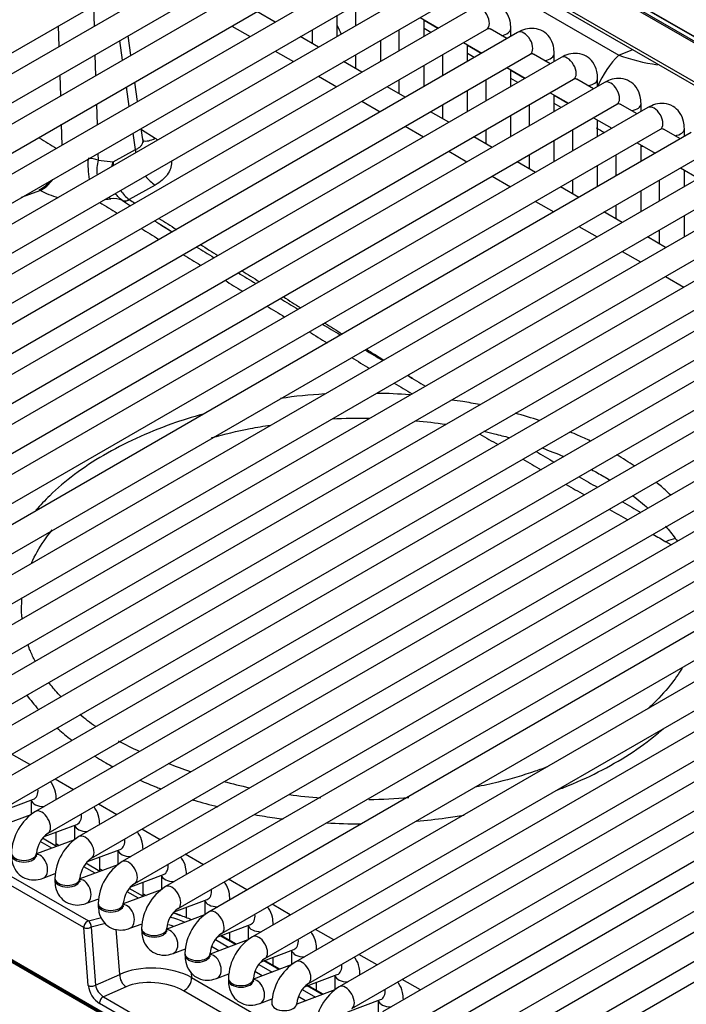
# Model space of a CAD drawing. Header units: millimetres. Extents: x 0 to 287, y 0 to 200.
# Tile 30 of 47: x 207.77 to 214.41, y 98.48 to 108.29. Entities that reach past the tile are written whole.
import ezdxf

# ---------------------------------------------------------------- set-up
doc = ezdxf.new("R2010")
doc.units = ezdxf.units.MM
doc.layers.add('130.652_BW4C_CTM', color=7, linetype='Continuous')
doc.layers.add('Standard', color=7, linetype='Continuous')

# ---------------------------------------------------------------- blocks, each defined once
blk = doc.blocks.new('SE3')
at = {"layer": '130.652_BW4C_CTM', "color": 7, "linetype": 'Continuous'}
for p, q in [((221.9817, 103.7933), (208.1527, 111.7775)), ((221.974, 103.8022), (208.161, 111.7772)), ((208.3152, 111.6428), (221.82, 103.8458)), ((208.3256, 111.6205), (221.8304, 103.8235)), ((209.8744, 110.3374), (222.1292, 103.2621)), ((209.8951, 110.2931), (222.1301, 103.2292)), ((201.1402, 104.1792), (210.2618, 109.4456)), ((210.5689, 109.4127), (201.4472, 104.1463)), ((201.5722, 103.9298), (210.6939, 109.1962)), ((211.0009, 109.1633), (201.8793, 103.8969)), ((202.0043, 103.6804), (211.1259, 108.9468)), ((211.433, 108.9138), (202.3113, 103.6474)), ((212.0129, 108.9346), (213.7356, 107.94)), ((202.4363, 103.4309), (211.558, 108.6973)), ((211.865, 108.6644), (202.7433, 103.398)), ((202.8683, 103.1815), (211.99, 108.4479)), ((212.2971, 108.415), (203.1754, 103.1486)), ((208.5058, 108.4318), (208.5119, 108.2251)), ((211.1152, 108.4417), (211.1152, 108.2315)), ((210.3146, 108.2681), (210.1326, 108.3732)), ((210.9332, 108.1264), (210.9332, 108.3366)), ((211.7578, 108.3138), (211.9399, 108.2087)), ((211.7972, 108.1264), (211.7972, 108.2911)), ((211.9343, 108.2055), (211.7972, 108.2846)), ((203.3004, 102.932), (212.4221, 108.1984)), ((208.1642, 108.0244), (208.1581, 108.231)), ((209.8826, 108.2289), (210.0646, 108.1238)), ((210.6832, 108.1923), (210.6832, 108.0554)), ((211.5472, 108.1923), (211.5472, 107.9821)), ((211.8656, 108.1658), (211.7972, 108.2053)), ((212.6219, 108.1036), (212.4547, 108.2001)), ((212.6613, 108.1264), (212.6613, 108.2046)), ((212.7291, 108.1655), (203.6074, 102.8991)), ((208.878, 107.9376), (208.8502, 108.1318)), ((210.7466, 108.0187), (210.5646, 108.1238)), ((211.3652, 107.8769), (211.3652, 108.0872)), ((208.7954, 107.8899), (208.7676, 108.0841)), ((212.1899, 108.0644), (212.3719, 107.9593)), ((212.2293, 107.8769), (212.2293, 108.0416)), ((212.3663, 107.9561), (212.2293, 108.0352)), ((213.7356, 107.94), (213.8761, 107.9946)), ((203.7324, 102.6826), (212.8541, 107.949)), ((213.1611, 107.9161), (204.0395, 102.6497)), ((208.5204, 107.9413), (208.5266, 107.7347)), ((210.3146, 107.9795), (210.4966, 107.8744)), ((211.1152, 107.9428), (211.1152, 107.8059)), ((211.9793, 107.9428), (211.9793, 107.7326)), ((212.2976, 107.9164), (212.2293, 107.9558)), ((213.0539, 107.8542), (212.8868, 107.9507)), ((213.0934, 107.8769), (213.0934, 107.9552)), ((211.1787, 107.7693), (210.9966, 107.8744)), ((211.7972, 107.6275), (211.7972, 107.8377)), ((212.6219, 107.8149), (212.8039, 107.7098)), ((212.6613, 107.6275), (212.6613, 107.7922)), ((204.1645, 102.4332), (213.2861, 107.6996)), ((208.1789, 107.534), (208.1727, 107.7406)), ((210.7466, 107.73), (210.9287, 107.6249)), ((211.5472, 107.6934), (211.5472, 107.5565)), ((212.4113, 107.6934), (212.4113, 107.4832)), ((212.7984, 107.7066), (212.6613, 107.7858)), ((212.7297, 107.667), (212.6613, 107.7064)), ((213.486, 107.6047), (213.3188, 107.7013)), ((213.5254, 107.6275), (213.5254, 107.7058)), ((213.5932, 107.6666), (204.4715, 102.4002)), ((208.8612, 107.429), (208.8335, 107.6232)), ((208.9439, 107.4767), (208.9161, 107.6709)), ((211.6107, 107.5198), (211.4287, 107.6249)), ((212.2293, 107.3781), (212.2293, 107.5883)), ((213.0539, 107.5655), (213.236, 107.4604)), ((213.0934, 107.3781), (213.0934, 107.5427)), ((213.2304, 107.4572), (213.0934, 107.5363)), ((204.5965, 102.1837), (213.7182, 107.4501)), ((214.0252, 107.4172), (204.9035, 102.1508)), ((208.535, 107.4509), (208.5412, 107.2443)), ((211.1787, 107.4806), (211.3607, 107.3755)), ((211.9793, 107.4439), (211.9793, 107.307)), ((212.8434, 107.4439), (212.8434, 107.2337)), ((213.1617, 107.4175), (213.0934, 107.457)), ((213.918, 107.3553), (213.7508, 107.4518)), ((213.9575, 107.3781), (213.9575, 107.4563)), ((212.0428, 107.2704), (211.8607, 107.3755)), ((212.6613, 107.1286), (212.6613, 107.3388)), ((213.486, 107.3161), (213.668, 107.211)), ((208.1935, 107.0435), (208.1873, 107.2502)), ((208.9978, 107.0994), (208.982, 107.2101)), ((211.6107, 107.2311), (211.7928, 107.126)), ((213.5254, 107.1286), (213.5254, 107.2933)), ((214.3501, 107.1059), (214.1829, 107.2024)), ((214.3895, 107.1286), (214.3895, 107.2069)), ((205.0285, 101.9343), (214.1502, 107.2007)), ((214.4573, 107.1678), (205.3356, 101.9014)), ((208.9227, 106.9992), (208.8994, 107.1624)), ((208.9835, 107.1993), (209.1205, 107.1125)), ((212.4748, 107.0209), (212.2928, 107.126)), ((212.4113, 107.1945), (212.4113, 107.0576)), ((213.2754, 107.1945), (213.2754, 106.9843)), ((213.0934, 106.8792), (213.0934, 107.0894)), ((213.918, 107.0666), (214.1001, 106.9615)), ((213.9575, 106.8792), (213.9575, 107.0439)), ((205.4606, 101.6848), (214.5823, 106.9512)), ((214.8893, 106.9183), (205.7676, 101.6519)), ((208.5497, 106.9605), (208.5517, 106.8932)), ((208.7024, 106.8762), (208.9227, 106.9992)), ((212.0428, 106.9817), (212.2248, 106.8766)), ((212.8434, 106.9451), (212.8434, 106.8082)), ((213.7075, 106.9451), (213.7075, 106.7349)), ((208.5517, 106.8932), (208.7024, 106.8762)), ((212.9069, 106.7715), (212.7248, 106.8766)), ((213.5254, 106.6298), (213.5254, 106.84)), ((214.3501, 106.8172), (214.5321, 106.7121)), ((212.4748, 106.7323), (212.6569, 106.6272)), ((214.3895, 106.6298), (214.3895, 106.7944)), ((205.8926, 101.4354), (215.0143, 106.7018)), ((215.3214, 106.6689), (206.1997, 101.4025)), ((209.1199, 106.6456), (208.8612, 106.5011)), ((213.3389, 106.5221), (213.1569, 106.6272)), ((213.2754, 106.6956), (213.2754, 106.5587)), ((214.1395, 106.6956), (214.1395, 106.4854)), ((207.9765, 106.5905), (207.7862, 106.5197)), ((213.9575, 106.3803), (213.9575, 106.5905)), ((206.3247, 101.186), (215.4464, 106.4524)), ((215.7534, 106.4194), (206.6317, 101.153)), ((208.796, 106.4899), (208.7903, 106.4937)), ((208.8612, 106.5011), (208.8641, 106.4992)), ((212.9069, 106.4828), (213.0889, 106.3777)), ((213.7075, 106.4462), (213.7075, 106.3093)), ((213.7709, 106.2726), (213.5889, 106.3777)), ((214.3895, 106.1309), (214.3895, 106.3411)), ((213.3389, 106.2334), (213.5209, 106.1283)), ((206.7567, 100.9365), (215.8784, 106.2029)), ((216.1854, 106.17), (207.0638, 100.9036)), ((214.203, 106.0232), (214.0209, 106.1283)), ((214.1395, 106.1967), (214.1395, 106.0598)), ((207.1888, 100.6871), (216.3104, 105.9535)), ((213.7709, 105.9839), (213.953, 105.8788)), ((216.6175, 105.9206), (207.4958, 100.6542)), ((214.203, 105.7345), (214.385, 105.6294)), ((207.6208, 100.4376), (216.7425, 105.704)), ((217.0495, 105.6711), (207.9278, 100.4047)), ((208.0528, 100.1882), (217.1745, 105.4546)), ((217.4816, 105.4217), (208.3599, 100.1553)), ((208.4849, 99.9388), (217.6066, 105.2052)), ((217.9136, 105.1722), (208.7919, 99.9058)), ((208.9169, 99.6893), (218.0386, 104.9557)), ((218.3456, 104.9228), (209.224, 99.6564)), ((209.349, 99.4399), (218.4706, 104.7063)), ((218.7777, 104.6734), (209.656, 99.407)), ((199.5191, 104.4744), (208.4545, 99.3155)), ((209.781, 99.1904), (218.9027, 104.4569)), ((208.4101, 99.2483), (199.4746, 104.4072)), ((219.2097, 104.4239), (210.0881, 99.1575)), ((210.2131, 98.941), (219.3347, 104.2074)), ((219.6418, 104.1745), (210.5201, 98.9081)), ((210.6451, 98.6916), (219.7668, 103.958)), ((220.0738, 103.925), (210.9521, 98.6586)), ((221.8791, 90.7358), (199.3224, 103.7589)), ((199.3234, 103.7494), (221.8801, 90.7263)), ((199.3335, 103.7314), (221.8902, 90.7083)), ((211.0771, 98.4421), (220.1988, 103.7085)), ((220.5059, 103.6756), (211.3842, 98.4092)), ((211.5092, 98.1927), (220.6309, 103.4591)), ((220.9379, 103.4262), (211.8162, 98.1598)), ((211.9412, 97.9432), (221.0629, 103.2097)), ((221.3699, 103.1767), (212.2483, 97.9103)), ((214.2586, 103.062), (214.2055, 103.0927)), ((212.3733, 97.6938), (221.4949, 102.9602)), ((221.802, 102.9273), (212.6803, 97.6609)), ((207.873, 100.8719), (207.6909, 100.977)), ((208.305, 100.6225), (208.123, 100.7276)), ((207.5821, 100.4045), (207.9078, 100.5263)), ((207.8851, 100.5178), (207.8851, 100.3744)), ((208.1351, 100.5244), (208.1351, 100.5267)), ((208.737, 100.373), (208.555, 100.4781)), ((207.8832, 100.373), (207.5065, 100.2323)), ((208.0141, 100.1551), (208.3399, 100.2768)), ((208.3172, 100.2684), (208.3172, 100.125)), ((208.5672, 100.275), (208.5672, 100.2772)), ((208.1351, 100.0593), (208.1351, 100.2003)), ((209.1691, 100.1236), (208.987, 100.2287)), ((208.3152, 100.1236), (207.9386, 99.9828)), ((208.0895, 100.0392), (207.9759, 100.1048)), ((208.1383, 100.0575), (207.9984, 100.1382)), ((208.1351, 100.0849), (208.1652, 100.0675)), ((207.9386, 99.9739), (207.9386, 99.9903)), ((208.4462, 99.9056), (208.7719, 100.0274)), ((208.5672, 99.8099), (208.5672, 99.9509)), ((208.7492, 100.0189), (208.7492, 99.8756)), ((208.9992, 100.0255), (208.9992, 100.0278)), ((209.6011, 99.8741), (209.4191, 99.9793)), ((208.7472, 99.8742), (208.3706, 99.7334)), ((208.5216, 99.7898), (208.4079, 99.8554)), ((208.5703, 99.808), (208.4305, 99.8888)), ((208.0034, 99.7402), (208.1256, 99.7858)), ((208.5672, 99.8354), (208.5972, 99.8181)), ((208.8782, 99.6562), (209.204, 99.778)), ((209.1813, 99.7695), (209.1813, 99.6261)), ((209.4313, 99.7761), (209.4313, 99.7784)), ((208.1206, 99.7408), (208.1206, 99.7245)), ((208.3706, 99.7245), (208.3706, 99.7408)), ((208.9992, 99.5604), (208.9992, 99.7014)), ((210.0332, 99.6247), (209.8511, 99.7298)), ((209.1793, 99.6247), (208.8027, 99.4839)), ((208.9536, 99.5404), (208.84, 99.606)), ((209.0024, 99.5586), (208.8625, 99.6393)), ((208.9992, 99.586), (209.0293, 99.5686)), ((208.4355, 99.4907), (208.5577, 99.5364)), ((208.5527, 99.4914), (208.5527, 99.4751)), ((208.8027, 99.4751), (208.8027, 99.4914)), ((209.3102, 99.4068), (209.636, 99.5285)), ((209.6133, 99.52), (209.6133, 99.3767)), ((209.8633, 99.5266), (209.8633, 99.5289)), ((210.4652, 99.3753), (210.2832, 99.4804)), ((209.6113, 99.3753), (209.2347, 99.2345)), ((209.4313, 99.3471), (209.4313, 99.452)), ((208.4545, 99.3155), (208.5839, 99.3502)), ((208.6247, 99.2906), (208.481, 99.2521)), ((208.8675, 99.2413), (208.9897, 99.287)), ((209.7423, 99.1573), (210.068, 99.2791)), ((210.0454, 99.2706), (210.0454, 99.1272)), ((210.2954, 99.2772), (210.2954, 99.2795)), ((208.4543, 98.6716), (208.4101, 99.2483)), ((208.481, 99.2521), (208.5253, 98.6754)), ((208.7673, 98.7821), (208.7328, 99.2316)), ((208.9847, 99.242), (208.9847, 99.2256)), ((209.2347, 99.2256), (209.2347, 99.242)), ((209.92, 99.0797), (209.7686, 99.1672)), ((209.9282, 99.0828), (209.7767, 99.1702)), ((209.8633, 99.1202), (209.8633, 99.2026)), ((210.8973, 99.1258), (210.7152, 99.2309)), ((210.0434, 99.1258), (209.6667, 98.9851)), ((209.7196, 99.1301), (209.8513, 99.0541)), ((209.2995, 98.9919), (209.4218, 99.0375)), ((209.4167, 98.9925), (209.4167, 98.9762)), ((209.6667, 98.9762), (209.6667, 98.9925)), ((209.7537, 99.0176), (209.6809, 99.0596)), ((210.1743, 98.9079), (210.5001, 99.0296)), ((210.4774, 99.0212), (210.4774, 98.8778)), ((210.7274, 99.0278), (210.7274, 99.03)), ((211.3293, 98.8764), (211.1473, 98.9815)), ((210.4754, 98.8764), (210.0988, 98.7356)), ((210.1517, 98.8807), (210.2834, 98.8046)), ((210.3521, 98.8303), (210.2007, 98.9177)), ((210.3602, 98.8333), (210.2088, 98.9208)), ((210.2954, 98.8708), (210.2954, 98.9531)), ((208.5253, 98.6754), (208.7673, 98.7821)), ((209.4785, 98.8011), (209.4824, 98.7508)), ((209.7316, 98.7424), (209.8538, 98.7881)), ((210.1857, 98.7681), (210.1129, 98.8101)), ((210.6064, 98.6584), (210.9321, 98.7802)), ((210.9094, 98.7717), (210.9094, 98.6284)), ((211.1594, 98.7783), (211.1594, 98.7806)), ((209.4824, 98.7508), (212.788, 96.8423)), ((209.8488, 98.7431), (209.8488, 98.7267)), ((210.0988, 98.7267), (210.0988, 98.7431)), ((210.7923, 98.5839), (210.6408, 98.6713)), ((210.7274, 98.6213), (210.7274, 98.7037)), ((211.7613, 98.627), (211.5793, 98.7321)), ((208.83, 98.6586), (208.6052, 98.5595)), ((212.7072, 96.7122), (209.4032, 98.6198)), ((210.9075, 98.627), (210.5308, 98.4862)), ((210.5837, 98.6312), (210.7154, 98.5552)), ((210.7841, 98.5809), (210.6327, 98.6683)), ((212.6289, 96.148), (208.5656, 98.494)), ((208.6052, 98.5595), (212.6685, 96.2135)), ((210.1636, 98.493), (210.2858, 98.5387)), ((210.2808, 98.4936), (210.2808, 98.4773)), ((210.5308, 98.4773), (210.5308, 98.4936)), ((210.6178, 98.5187), (210.545, 98.5607)), ((211.0384, 98.409), (211.3642, 98.5308)), ((211.3415, 98.5223), (211.3415, 98.3789)), ((211.5915, 98.5289), (211.5915, 98.5312))]:
    blk.add_line(p, q, dxfattribs=at)
for centre, radius, start, end in [((214.3768, 109.6963), 1.8698, 249.94318, 262.11938), ((211.5125, 112.6137), 6.5426, 237.1695, 238.94968), ((208.467, 106.6859), 0.2239, 67.782, 93.73267), ((209.1162, 106.8303), 0.4164, 173.67422, 179.00524), ((208.2577, 107.0979), 0.5801, 239.63298, 241.00222), ((209.1162, 106.8303), 0.4164, 215.07199, 232.23464), ((286.3717, 229.8291), 145.8427, 237.759637, 237.840148), ((208.4851, 108.2408), 1.7433, 274.49025, 276.40241), ((208.7063, 106.3011), 0.209, 64.57711, 97.35753), ((461.0986, 505.3842), 471.9886, 237.686449, 237.697873), ((461.0986, 505.3842), 471.9886, 237.732142, 237.757107), ((291.3027, 237.8448), 155.1192, 238.027846, 238.08138), ((286.3717, 229.8291), 145.8427, 237.951028, 238.031968), ((291.3027, 237.8448), 155.1192, 238.185863, 238.262045), ((286.3717, 229.8291), 145.8427, 238.143285, 238.224343), ((291.3027, 237.8448), 155.1192, 238.366759, 238.443066), ((286.3717, 229.8291), 145.8427, 238.335864, 238.417205), ((286.3717, 229.8291), 145.8427, 238.529077, 238.610653), ((291.3027, 237.8448), 155.1192, 238.548077, 238.624683), ((291.3027, 237.8448), 155.1192, 238.730059, 238.806903), ((286.3717, 229.8291), 145.8427, 238.722827, 238.804608), ((291.3027, 237.8448), 155.1192, 238.912572, 238.989608), ((286.3717, 229.8291), 145.8427, 238.917044, 238.999003), ((286.3717, 229.8291), 145.8427, 239.111464, 239.193433), ((291.3027, 237.8448), 155.1192, 239.095327, 239.172347), ((211.1054, 99.4174), 5.1553, 93.34222, 98.21451), ((211.2753, 99.9824), 4.5883, 85.25744, 89.36665), ((286.3717, 229.8291), 145.8427, 239.501091, 239.583342), ((291.3027, 237.8448), 155.1192, 239.645112, 239.722582), ((286.3717, 229.8291), 145.8427, 239.696384, 239.778755), ((291.3027, 237.8448), 155.1192, 239.829009, 239.906516), ((286.3717, 229.8291), 145.8427, 239.891951, 239.974364), ((291.3027, 237.8448), 155.1192, 240.013041, 240.090659), ((286.3717, 229.8291), 145.8427, 240.087609, 240.170116), ((286.3717, 229.8291), 145.8427, 240.283482, 240.341954), ((211.1694, 105.8302), 5.3055, 242.89641, 245.39703), ((211.1694, 105.8302), 5.3055, 248.74362, 251.31455), ((211.1694, 105.8302), 5.3055, 255.05304, 257.95028), ((211.1694, 105.8302), 5.3055, 262.24293, 265.66621), ((211.1694, 105.8302), 5.3055, 270.82992, 275.13643), ((208.2005, 99.971), 0.5123, 122.15499, 177.845), ((208.2044, 99.9688), 0.2667, 124.62489, 175.37511), ((208.6325, 99.7216), 0.5123, 122.15499, 177.845), ((208.6364, 99.7193), 0.2667, 124.62489, 175.37511), ((209.0646, 99.4721), 0.5123, 122.15499, 177.845), ((209.0684, 99.4699), 0.2667, 124.62489, 175.37511), ((209.4966, 99.2227), 0.5123, 122.15499, 177.845), ((209.5005, 99.2205), 0.2667, 124.62489, 175.37511), ((206.8557, 92.4562), 7.3559, 70.03967, 70.60996), ((214.0208, 113.4177), 14.7935, 251.39507, 251.6908), ((209.9287, 98.9733), 0.5123, 122.15499, 177.845), ((209.9325, 98.971), 0.2667, 124.62489, 175.37511), ((210.3607, 98.7238), 0.5123, 122.15499, 177.845), ((210.3646, 98.7216), 0.2667, 124.62489, 175.37511), ((210.7927, 98.4744), 0.5123, 122.15499, 177.845), ((210.7966, 98.4721), 0.2667, 124.62489, 175.37511), ((211.2248, 98.2249), 0.5123, 122.15499, 177.845)]:
    blk.add_arc(centre, radius, start, end, dxfattribs=at)
for centre, major_axis, ratio, start_param, end_param in [((212.3596, 108.3067), (-0.0625, 0.1083), 0.57735, 3.141593, 6.283185), ((211.1237, 108.2334), (0.1495, -0.2601), 0.578589, 4.385044, 4.704991), ((212.5363, 108.2046), (0.125, 0), 0.57735, 4.967494, 6.283681), ((212.7916, 108.0573), (-0.0625, 0.1083), 0.57735, 3.141593, 6.283185), ((212.9684, 107.9552), (0.125, 0), 0.57735, 4.967494, 6.283681), ((213.2236, 107.8078), (-0.0625, 0.1083), 0.57735, 3.141593, 6.283185), ((213.8805, 107.5632), (0.3, 0.5196), 0.57735, 1.133868, 1.776914), ((213.4004, 107.7058), (0.125, 0), 0.57735, 4.967494, 6.283681), ((213.6557, 107.5584), (-0.0625, 0.1083), 0.57735, 3.141593, 6.283185), ((213.8325, 107.4563), (0.125, 0), 0.57735, 4.967494, 6.283681), ((214.0877, 107.3089), (-0.0625, 0.1083), 0.57735, 3.141593, 6.283185), ((213.5392, 109.0272), (1.0706, -1.9221), 0.587337, -0.776361, -0.722345), ((214.2645, 107.2069), (0.125, 0), 0.57735, 4.967494, 6.283681), ((209.1349, 107.3519), (0.1605, 0.2535), 0.540645, 3.299777, 3.937372), ((213.5392, 109.0272), (1.0706, -1.9221), 0.587337, -0.486718, -0.468794), ((209.1347, 106.8854), (0.1464, -0.2619), 0.585847, 3.970106, 4.095497), ((208.5472, 106.7528), (0.0368, -0.2977), 0.30039, 4.142445, 4.851129), ((208.7637, 106.7794), (0.0279, -0.2987), 0.745627, 4.252813, 4.754356), ((209.1347, 106.8854), (0.1464, -0.2619), 0.585847, 4.971415, 5.451381), ((207.9834, 106.8517), (-0.1506, -0.2594), 0.575746, 0.699814, 1.253469), ((207.995, 106.8452), (-0.1441, -0.2631), 0.558799, 0.685243, 1.319158), ((208.3551, 106.7816), (0.5506, -0.0386), 0.523361, 3.99162, 4.376719), ((208.7637, 106.7794), (0.0279, -0.2987), 0.745627, -0.617771, -0.509132), ((208.8687, 106.6211), (-0.0847, -0.1238), 0.565781, 0.085057, 0.811294), ((208.8716, 106.6192), (-0.0801, -0.1268), 0.541387, 0.063261, 0.791184), ((214.1716, 102.6258), (-0.275, -0.4763), 0.57735, 3.589302, 3.839724), ((207.8641, 100.6434), (-0.0438, 0.1171), 0.668835, 3.141593, 4.350834), ((208.0101, 100.5267), (0.125, 0), 0.57735, 3.260392, 4.744528), ((208.0101, 100.5267), (0.125, 0), 0.57735, 6.251047, 6.283185), ((207.9903, 100.2965), (0.0625, -0.1083), 0.57735, 0.009956, 3.14127), ((208.2961, 100.3939), (-0.0438, 0.1171), 0.668835, 3.141593, 4.350834), ((208.4422, 100.2772), (0.125, 0), 0.57735, 3.260392, 4.744528), ((208.4422, 100.2772), (0.125, 0), 0.57735, 6.251047, 6.283185), ((208.4224, 100.047), (0.0625, -0.1083), 0.57735, 0.009956, 3.14127), ((208.7281, 100.1445), (-0.0438, 0.1171), 0.668835, 3.141593, 4.350834), ((207.8136, 99.9903), (0.125, 0), 0.57735, 3.142019, 6.273438), ((207.8136, 99.9739), (0.125, 0), 0.57735, 3.141593, 6.283185), ((207.9596, 99.8573), (-0.0438, 0.1171), 0.668835, 3.14151, 6.010802), ((208.8742, 100.0278), (0.125, 0), 0.57735, 3.260392, 4.744528), ((208.8742, 100.0278), (0.125, 0), 0.57735, 6.251047, 6.283185), ((208.8544, 99.7976), (0.0625, -0.1083), 0.57735, 0.009956, 3.14127), ((209.1602, 99.895), (-0.0438, 0.1171), 0.668835, 3.141593, 4.350834), ((209.3063, 99.7784), (0.125, 0), 0.57735, 3.260392, 4.744528), ((209.3063, 99.7784), (0.125, 0), 0.57735, 6.251047, 6.283185), ((208.2456, 99.7408), (0.125, 0), 0.57735, 3.142019, 6.273438), ((208.2456, 99.7245), (0.125, 0), 0.57735, 3.141593, 6.283185), ((208.3917, 99.6078), (-0.0438, 0.1171), 0.668835, 3.14151, 6.010802), ((209.2865, 99.5481), (0.0625, -0.1083), 0.57735, 0.009956, 3.14127), ((209.5922, 99.6456), (-0.0438, 0.1171), 0.668835, 3.141593, 4.350834), ((208.6777, 99.4914), (0.125, 0), 0.57735, 3.142019, 6.273438), ((208.6777, 99.4751), (0.125, 0), 0.57735, 3.141593, 6.283185), ((208.8237, 99.3584), (-0.0438, 0.1171), 0.668835, 3.14151, 6.010802), ((209.7383, 99.5289), (0.125, 0), 0.57735, 3.260392, 4.744528), ((209.7383, 99.5289), (0.125, 0), 0.57735, 6.251047, 6.283185), ((209.3577, 99.3255), (-0.0157, -0.0475), 0.25217, 3.136142, 3.577113), ((209.087, 99.156), (0.667, -0.1108), 0.407149, 1.008079, 1.206422), ((209.7185, 99.2987), (0.0625, -0.1083), 0.57735, 0.009956, 3.14127), ((210.0243, 99.3962), (-0.0438, 0.1171), 0.668835, 3.141593, 4.350834), ((208.4454, 99.2708), (-0.025, -0.0433), 0.57735, 3.665191, 5.550147), ((208.4454, 99.2708), (-0.0129, 0.0483), 0.707107, 4.134057, 5.667706), ((209.0843, 99.1131), (0.5063, -0.1009), 0.388274, 1.202395, 1.311576), ((209.0934, 99.1578), (-0.5562, 0.0995), 0.406967, 4.174594, 4.46369), ((210.1704, 99.2795), (0.125, 0), 0.57735, 3.260392, 4.744528), ((210.1704, 99.2795), (0.125, 0), 0.57735, 6.251047, 6.283185), ((208.4454, 99.2708), (0.0499, 0.0038), 0.586002, 3.881528, 5.463801), ((209.1097, 99.242), (0.125, 0), 0.57735, 3.142019, 6.273438), ((209.1097, 99.2256), (0.125, 0), 0.57735, 3.141593, 6.283185), ((209.2558, 99.1089), (-0.0438, 0.1171), 0.668835, 3.14151, 6.010802), ((210.1506, 99.0493), (0.0625, -0.1083), 0.57735, 0.009956, 3.14127), ((210.4563, 99.1467), (-0.0438, 0.1171), 0.668835, 3.141593, 4.350834), ((209.5417, 98.9925), (0.125, 0), 0.57735, 3.142019, 6.273438), ((209.5417, 98.9762), (0.125, 0), 0.57735, 3.141593, 6.283185), ((209.6878, 98.8595), (-0.0438, 0.1171), 0.668835, 3.14151, 6.010802), ((210.6024, 99.03), (0.125, 0), 0.57735, 3.260392, 4.744528), ((210.6024, 99.03), (0.125, 0), 0.57735, 6.251047, 6.283185), ((210.5826, 98.7998), (0.0625, -0.1083), 0.57735, 0.009956, 3.14127), ((210.8884, 98.8973), (-0.0438, 0.1171), 0.668835, 3.141593, 4.350834), ((208.8387, 98.7446), (-0.0403, 0.0915), 0.646386, 0.888336, 2.422346), ((209.125, 98.5826), (-0.5025, 0.0302), 0.518688, 3.952667, 5.53494), ((211.0344, 98.7806), (0.125, 0), 0.57735, 3.260392, 4.744528), ((211.0344, 98.7806), (0.125, 0), 0.57735, 6.251047, 6.283185), ((208.4896, 98.6941), (-0.0499, -0.0038), 0.586002, 0.739935, 2.322208), ((208.5601, 98.6148), (0.0797, -0.1283), 0.547139, 3.95261, 5.486621), ((208.5954, 98.6374), (-0.0582, 0.0831), 0.494515, 0.790891, 2.324901), ((209.1163, 98.4966), (0.4025, -0.0362), 0.500277, 0.823666, 2.405939), ((209.4118, 98.7058), (0.05, 0.0866), 0.57735, 3.804818, 5.550147), ((209.9738, 98.7431), (0.125, 0), 0.57735, 3.142019, 6.273438), ((209.9738, 98.7267), (0.125, 0), 0.57735, 3.141593, 6.283185), ((210.1199, 98.6101), (-0.0438, 0.1171), 0.668835, 3.14151, 6.010802), ((211.0146, 98.5504), (0.0625, -0.1083), 0.57735, 0.009956, 3.14127), ((211.3204, 98.6478), (-0.0438, 0.1171), 0.668835, 3.141593, 4.350834), ((208.6009, 98.5165), (-0.025, -0.0433), 0.57735, 3.804818, 5.550147), ((210.4058, 98.4936), (0.125, 0), 0.57735, 3.142019, 6.273438), ((211.4665, 98.5312), (0.125, 0), 0.57735, 3.260392, 4.744528), ((211.4665, 98.5312), (0.125, 0), 0.57735, 6.251047, 6.283185)]:
    blk.add_ellipse(centre, major_axis=major_axis, ratio=ratio, start_param=start_param, end_param=end_param, dxfattribs=at)
for points, knots in [([(212.6613, 108.2046), (212.6601, 108.2314), (212.6562, 108.2858), (212.6207, 108.3684), (212.5505, 108.4332), (212.463, 108.4607), (212.3733, 108.452), (212.3245, 108.4289), (212.2971, 108.415)], [0, 0, 0, 0, 0.136261, 0.327026, 0.497391, 0.67567, 0.843058, 1, 1, 1, 1]), ([(212.4221, 108.1984), (212.4284, 108.2014), (212.4369, 108.206), (212.4399, 108.2057), (212.4399, 108.2056)], [0, 0, 0, 0, 0.4092224, 0.6898938, 0.6898938, 0.6898938, 0.6898938]), ([(213.0934, 107.9552), (213.0921, 107.9819), (213.0882, 108.0363), (213.0528, 108.1189), (212.9825, 108.1837), (212.895, 108.2112), (212.8054, 108.2025), (212.7566, 108.1794), (212.7291, 108.1655)], [0, 0, 0, 0, 0.136261, 0.327026, 0.497391, 0.67567, 0.843058, 1, 1, 1, 1]), ([(212.8541, 107.949), (212.8605, 107.9519), (212.869, 107.9565), (212.8719, 107.9562), (212.8719, 107.9562)], [0, 0, 0, 0, 0.4092224, 0.6898938, 0.6898938, 0.6898938, 0.6898938]), ([(213.5254, 107.7058), (213.5242, 107.7325), (213.5203, 107.7869), (213.4848, 107.8695), (213.4145, 107.9343), (213.3271, 107.9618), (213.2374, 107.9531), (213.1886, 107.93), (213.1611, 107.9161)], [0, 0, 0, 0, 0.136261, 0.327026, 0.497391, 0.67567, 0.843058, 1, 1, 1, 1]), ([(213.2861, 107.6996), (213.2925, 107.7025), (213.301, 107.7071), (213.304, 107.7068), (213.304, 107.7067)], [0, 0, 0, 0, 0.4092224, 0.6898938, 0.6898938, 0.6898938, 0.6898938]), ([(213.9575, 107.4563), (213.9562, 107.4831), (213.9523, 107.5374), (213.9169, 107.6201), (213.8466, 107.6848), (213.7591, 107.7124), (213.6695, 107.7037), (213.6206, 107.6805), (213.5932, 107.6666)], [0, 0, 0, 0, 0.136261, 0.327026, 0.497391, 0.67567, 0.843058, 1, 1, 1, 1]), ([(213.7182, 107.4501), (213.7245, 107.4531), (213.7331, 107.4576), (213.736, 107.4574), (213.736, 107.4573)], [0, 0, 0, 0, 0.4092224, 0.6898938, 0.6898938, 0.6898938, 0.6898938]), ([(214.3895, 107.2069), (214.3882, 107.2336), (214.3843, 107.288), (214.3489, 107.3706), (214.2786, 107.4354), (214.1911, 107.4629), (214.1015, 107.4542), (214.0527, 107.4311), (214.0252, 107.4172)], [0, 0, 0, 0, 0.136261, 0.327026, 0.497391, 0.67567, 0.843058, 1, 1, 1, 1]), ([(214.1502, 107.2007), (214.1566, 107.2036), (214.1651, 107.2082), (214.1681, 107.2079), (214.168, 107.2079)], [0, 0, 0, 0, 0.4092224, 0.6898938, 0.6898938, 0.6898938, 0.6898938]), ([(208.9227, 106.9992), (208.9344, 107.0035), (208.9449, 107.0086), (208.9634, 107.0203), (208.9715, 107.027), (208.9846, 107.0417), (208.9897, 107.0496), (208.9967, 107.0666), (208.9986, 107.0758), (208.9989, 107.0895), (208.9986, 107.094), (208.9979, 107.0985)], [0, 0, 0, 0, 0.125, 0.125, 0.25, 0.25, 0.375, 0.375, 0.5, 0.5, 0.5585177, 0.5585177, 0.5585177, 0.5585177]), ([(209.0058, 107.0722), (209.0057, 107.0722), (209.0036, 107.076), (209.0012, 107.0899), (208.999, 107.1004)], [0.5214363, 0.5214363, 0.5214363, 0.5214363, 0.7075007, 1, 1, 1, 1]), ([(209.2823, 106.8801), (209.2824, 106.8775), (209.2824, 106.875), (209.2823, 106.8509), (209.2786, 106.8291), (209.2642, 106.7874), (209.2537, 106.7672), (209.2328, 106.7381), (209.2249, 106.7285), (209.2077, 106.7101), (209.1984, 106.7013), (209.1684, 106.6757), (209.1456, 106.66), (209.1199, 106.6456)], [0.4852781, 0.4852781, 0.4852781, 0.4852781, 0.5, 0.5, 0.625, 0.625, 0.75, 0.75, 0.8125, 0.8125, 0.875, 0.875, 1, 1, 1, 1]), ([(208.7903, 106.4937), (208.7777, 106.5023), (208.7661, 106.5124), (208.7447, 106.5353), (208.7348, 106.5483), (208.726, 106.5624), (208.7259, 106.5626), (208.7259, 106.5627)], [0, 0, 0, 0, 0.125, 0.125, 0.25, 0.25, 0.25127, 0.25127, 0.25127, 0.25127]), ([(211.2221, 105.0103), (211.2389, 104.9997), (211.2557, 104.9891), (211.3137, 104.9526), (211.3549, 104.9266), (211.3961, 104.9007)], [0.122384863, 0.122384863, 0.122384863, 0.122384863, 0.125, 0.125, 0.131413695, 0.131413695, 0.131413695, 0.131413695]), ([(212.3507, 104.4578), (212.2943, 104.4693), (212.2008, 104.4864), (212.1097, 104.4987), (212.0705, 104.5037)], [0.97361137, 0.97361137, 0.97361137, 0.97361137, 0.98710379, 0.99603679, 0.99603679, 0.99603679, 0.99603679]), ([(209.5975, 104.3646), (209.4898, 104.3341), (209.2598, 104.2616), (208.9241, 104.125), (208.5999, 103.9564), (208.3112, 103.7652), (208.092, 103.579), (207.9754, 103.4553), (207.933, 103.4058)], [0.0911275, 0.0911275, 0.0911275, 0.0911275, 0.1383966, 0.1954726, 0.2526251, 0.3098505, 0.3671141, 0.4038924, 0.4038924, 0.4038924, 0.4038924]), ([(209.6822, 104.1289), (209.6828, 104.129), (209.8075, 104.1636), (210.0011, 104.2091), (210.2004, 104.2442), (210.2682, 104.2548)], [0.36601961, 0.36601961, 0.36601961, 0.36601961, 0.36613678, 0.38951983, 0.40143601, 0.40143601, 0.40143601, 0.40143601]), ([(212.3929, 104.1922), (212.4282, 104.1843), (212.5139, 104.1644), (212.5981, 104.1424), (212.6473, 104.1288)], [0.52360668, 0.52360668, 0.52360668, 0.52360668, 0.53002501, 0.53929375, 0.53929375, 0.53929375, 0.53929375]), ([(213.4547, 104.0952), (213.4146, 104.1144), (213.3468, 104.1455), (213.2771, 104.1752), (213.2491, 104.1868)], [0.87785889, 0.87785889, 0.87785889, 0.87785889, 0.8895731, 0.89731638, 0.89731638, 0.89731638, 0.89731638]), ([(213.4636, 103.811), (213.4836, 103.8005), (213.5466, 103.7665), (213.6072, 103.7313), (213.6475, 103.7065)], [0.5954354, 0.5954354, 0.5954354, 0.5954354, 0.60008074, 0.61018964, 0.61018964, 0.61018964, 0.61018964]), ([(214.253, 103.5571), (214.2392, 103.5704), (214.1932, 103.6136), (214.1447, 103.6558), (214.1097, 103.6846)], [0.78624344, 0.78624344, 0.78624344, 0.78624344, 0.79214798, 0.80565708, 0.80565708, 0.80565708, 0.80565708]), ([(207.888, 102.8782), (207.8927, 102.8887), (207.9317, 102.9736), (207.998, 103.0851), (208.0736, 103.1837), (208.0954, 103.2104)], [0.19826909, 0.19826909, 0.19826909, 0.19826909, 0.20166018, 0.22562359, 0.23462213, 0.23462213, 0.23462213, 0.23462213]), ([(214.2026, 103.2475), (214.2112, 103.2374), (214.2536, 103.1872), (214.2919, 103.1362), (214.3199, 103.095)], [0.66648751, 0.66648751, 0.66648751, 0.66648751, 0.66989997, 0.68349923, 0.68349923, 0.68349923, 0.68349923]), ([(207.7945, 102.3267), (207.7904, 102.3687), (207.7878, 102.4389), (207.7923, 102.5092), (207.7953, 102.5374)], [0.13974672, 0.13974672, 0.13974672, 0.13974672, 0.15308109, 0.16203234, 0.16203234, 0.16203234, 0.16203234]), ([(207.9245, 101.9022), (207.9069, 101.9359), (207.8807, 101.9918), (207.8592, 102.048), (207.8515, 102.0701)], [0.09451348, 0.09451348, 0.09451348, 0.09451348, 0.10543822, 0.11252148, 0.11252148, 0.11252148, 0.11252148]), ([(214.3667, 101.8344), (214.3324, 101.7768), (214.2435, 101.6484), (214.1194, 101.5144), (214.036, 101.4379), (214.0247, 101.4278)], [0.81813444, 0.81813444, 0.81813444, 0.81813444, 0.83693976, 0.86052072, 0.86416611, 0.86416611, 0.86416611, 0.86416611]), ([(208.18, 101.549), (208.1708, 101.5589), (208.1279, 101.6055), (208.0884, 101.6531), (208.0596, 101.691)], [0.05531402, 0.05531402, 0.05531402, 0.05531402, 0.05873049, 0.0713879, 0.0713879, 0.0713879, 0.0713879]), ([(208.1415, 101.2379), (208.1811, 101.2026), (208.2307, 101.1611), (208.2832, 101.1204), (208.2917, 101.1138)], [0.89931159, 0.89931159, 0.89931159, 0.89931159, 0.92767844, 0.93314606, 0.93314606, 0.93314606, 0.93314606]), ([(213.1287, 100.6215), (213.1492, 100.6292), (213.2896, 100.6836), (213.5381, 100.7952), (213.8488, 100.9731), (214.0537, 101.1227), (214.1568, 101.2108), (214.1769, 101.2286)], [0.3689802, 0.3689802, 0.3689802, 0.3689802, 0.3744915, 0.4070558, 0.4396641, 0.4723097, 0.480459, 0.480459, 0.480459, 0.480459]), ([(208.5188, 100.9561), (208.5276, 100.9505), (208.5623, 100.929), (208.5969, 100.9085), (208.6272, 100.8908)], [0.97933111, 0.97933111, 0.97933111, 0.97933111, 0.98460778, 1, 1, 1, 1]), ([(213.0299, 100.8514), (212.9882, 100.8357), (212.8287, 100.7786), (212.5829, 100.7055), (212.3876, 100.6631), (212.3091, 100.6472)], [0.94549738, 0.94549738, 0.94549738, 0.94549738, 0.95397703, 0.9773439, 0.99145894, 0.99145894, 0.99145894, 0.99145894]), ([(208.1351, 100.5267), (208.1339, 100.5534), (208.13, 100.6078), (208.1045, 100.6672), (208.0807, 100.6977), (208.0773, 100.7018)], [0, 0, 0, 0, 0.1517696, 0.3642471, 0.3982305, 0.3982305, 0.3982305, 0.3982305]), ([(208.9694, 100.7166), (209.024, 100.6922), (209.0946, 100.6625), (209.1663, 100.6345), (209.181, 100.6288)], [0.03433219, 0.03433219, 0.03433219, 0.03433219, 0.04971136, 0.05367362, 0.05367362, 0.05367362, 0.05367362]), ([(208.5672, 100.2772), (208.5659, 100.304), (208.562, 100.3584), (208.5366, 100.4178), (208.5128, 100.4483), (208.5094, 100.4523)], [0, 0, 0, 0, 0.1517696, 0.3642471, 0.3982305, 0.3982305, 0.3982305, 0.3982305]), ([(209.4943, 100.5213), (209.4987, 100.52), (209.5798, 100.4954), (209.6627, 100.4726), (209.7423, 100.4526)], [0.08110941, 0.08110941, 0.08110941, 0.08110941, 0.08223776, 0.10184192, 0.10184192, 0.10184192, 0.10184192]), ([(210.1079, 100.3744), (210.1754, 100.3624), (210.2708, 100.3471), (210.3672, 100.3342), (210.3949, 100.3306)], [0.13123448, 0.13123448, 0.13123448, 0.13123448, 0.1472129, 0.15364358, 0.15364358, 0.15364358, 0.15364358]), ([(211.722, 100.3075), (211.8202, 100.3164), (211.9794, 100.3349), (212.136, 100.3596), (212.1961, 100.37)], [0.2544823, 0.2544823, 0.2544823, 0.2544823, 0.27701212, 0.29121391, 0.29121391, 0.29121391, 0.29121391]), ([(210.8278, 100.2914), (210.9393, 100.2853), (211.0544, 100.2821), (211.1694, 100.2822), (211.1725, 100.2822)], [0.18674338, 0.18674338, 0.18674338, 0.18674338, 0.21211578, 0.21281714, 0.21281714, 0.21281714, 0.21281714]), ([(208.9992, 100.0278), (208.998, 100.0545), (208.9941, 100.1089), (208.9686, 100.1683), (208.9448, 100.1988), (208.9414, 100.2029)], [0, 0, 0, 0, 0.1517696, 0.3642471, 0.3982305, 0.3982305, 0.3982305, 0.3982305]), ([(207.6886, 99.9739), (207.6898, 99.9472), (207.6937, 99.8928), (207.7292, 99.8102), (207.7995, 99.7454), (207.8868, 99.7178), (207.9588, 99.7251), (207.9934, 99.7367), (208.0034, 99.7402)], [0, 0, 0, 0, 0.15177, 0.364247, 0.554002, 0.752572, 0.939013, 1, 1, 1, 1]), ([(207.9409, 99.9552), (207.9409, 99.9551), (207.9405, 99.9561), (207.9387, 99.9636), (207.9386, 99.9719), (207.9386, 99.9739)], [0.7480452, 0.7480452, 0.7480452, 0.7480452, 0.8126708, 0.9621865, 1, 1, 1, 1]), ([(209.4313, 99.7784), (209.43, 99.8051), (209.4261, 99.8595), (209.4006, 99.9189), (209.3769, 99.9494), (209.3734, 99.9535)], [0, 0, 0, 0, 0.1517696, 0.3642471, 0.3982305, 0.3982305, 0.3982305, 0.3982305]), ([(208.1206, 99.7245), (208.1219, 99.6978), (208.1258, 99.6434), (208.1612, 99.5607), (208.2315, 99.496), (208.3188, 99.4683), (208.3908, 99.4757), (208.4255, 99.4873), (208.4355, 99.4907)], [0, 0, 0, 0, 0.15177, 0.364247, 0.554002, 0.752572, 0.939013, 1, 1, 1, 1]), ([(208.3729, 99.7057), (208.3729, 99.7057), (208.3725, 99.7067), (208.3708, 99.7141), (208.3706, 99.7225), (208.3706, 99.7245)], [0.7480452, 0.7480452, 0.7480452, 0.7480452, 0.8126708, 0.9621865, 1, 1, 1, 1]), ([(209.8633, 99.5289), (209.8621, 99.5557), (209.8581, 99.61), (209.8327, 99.6694), (209.8089, 99.7), (209.8055, 99.704)], [0, 0, 0, 0, 0.1517696, 0.3642471, 0.3982305, 0.3982305, 0.3982305, 0.3982305]), ([(208.5527, 99.4751), (208.5539, 99.4483), (208.5578, 99.3939), (208.5932, 99.3113), (208.6636, 99.2466), (208.7508, 99.2189), (208.8229, 99.2262), (208.8575, 99.2378), (208.8675, 99.2413)], [0, 0, 0, 0, 0.15177, 0.364247, 0.554002, 0.752572, 0.939013, 1, 1, 1, 1]), ([(208.8049, 99.4563), (208.805, 99.4562), (208.8046, 99.4572), (208.8028, 99.4647), (208.8027, 99.4731), (208.8027, 99.4751)], [0.7480452, 0.7480452, 0.7480452, 0.7480452, 0.8126708, 0.9621865, 1, 1, 1, 1]), ([(210.2954, 99.2795), (210.2941, 99.3062), (210.2902, 99.3606), (210.2647, 99.42), (210.2409, 99.4505), (210.2375, 99.4546)], [0, 0, 0, 0, 0.1517696, 0.3642471, 0.3982305, 0.3982305, 0.3982305, 0.3982305]), ([(208.9847, 99.2256), (208.9859, 99.1989), (208.9899, 99.1445), (209.0253, 99.0619), (209.0956, 98.9971), (209.1829, 98.9695), (209.2549, 98.9768), (209.2896, 98.9884), (209.2995, 98.9919)], [0, 0, 0, 0, 0.15177, 0.364247, 0.554002, 0.752572, 0.939013, 1, 1, 1, 1]), ([(209.237, 99.2068), (209.237, 99.2068), (209.2366, 99.2078), (209.2349, 99.2153), (209.2347, 99.2236), (209.2347, 99.2256)], [0.7480452, 0.7480452, 0.7480452, 0.7480452, 0.8126708, 0.9621865, 1, 1, 1, 1]), ([(210.7274, 99.03), (210.7261, 99.0568), (210.7222, 99.1112), (210.6968, 99.1706), (210.673, 99.2011), (210.6696, 99.2051)], [0, 0, 0, 0, 0.1517696, 0.3642471, 0.3982305, 0.3982305, 0.3982305, 0.3982305]), ([(209.4167, 98.9762), (209.418, 98.9494), (209.4219, 98.8951), (209.4573, 98.8124), (209.5277, 98.7477), (209.6149, 98.72), (209.6869, 98.7273), (209.7216, 98.7389), (209.7316, 98.7424)], [0, 0, 0, 0, 0.15177, 0.364247, 0.554002, 0.752572, 0.939013, 1, 1, 1, 1]), ([(209.669, 98.9574), (209.669, 98.9573), (209.6687, 98.9584), (209.6669, 98.9658), (209.6668, 98.9742), (209.6667, 98.9762)], [0.7480452, 0.7480452, 0.7480452, 0.7480452, 0.8126708, 0.9621865, 1, 1, 1, 1]), ([(211.1594, 98.7806), (211.1582, 98.8073), (211.1543, 98.8617), (211.1288, 98.9211), (211.105, 98.9516), (211.1016, 98.9557)], [0, 0, 0, 0, 0.1517696, 0.3642471, 0.3982305, 0.3982305, 0.3982305, 0.3982305]), ([(209.8488, 98.7267), (209.85, 98.7), (209.8539, 98.6456), (209.8894, 98.563), (209.9597, 98.4982), (210.047, 98.4706), (210.119, 98.4779), (210.1536, 98.4895), (210.1636, 98.493)], [0, 0, 0, 0, 0.15177, 0.364247, 0.554002, 0.752572, 0.939013, 1, 1, 1, 1]), ([(210.1011, 98.708), (210.1011, 98.7079), (210.1007, 98.7089), (210.0989, 98.7164), (210.0988, 98.7247), (210.0988, 98.7267)], [0.7480452, 0.7480452, 0.7480452, 0.7480452, 0.8126708, 0.9621865, 1, 1, 1, 1]), ([(211.5915, 98.5312), (211.5902, 98.5579), (211.5863, 98.6123), (211.5608, 98.6717), (211.5371, 98.7022), (211.5336, 98.7063)], [0, 0, 0, 0, 0.1517696, 0.3642471, 0.3982305, 0.3982305, 0.3982305, 0.3982305])]:
    blk.add_open_spline(points, degree=3, knots=knots, dxfattribs=at)
for points in [[(212.4357, 108.206), (212.4429, 108.2052), (212.4494, 108.2032), (212.4549, 108.2)], [(212.8678, 107.9565), (212.8749, 107.9558), (212.8814, 107.9538), (212.8869, 107.9506)], [(213.2998, 107.7071), (213.307, 107.7063), (213.3134, 107.7044), (213.319, 107.7012)], [(213.7319, 107.4577), (213.739, 107.4569), (213.7455, 107.4549), (213.751, 107.4517)], [(214.1639, 107.2082), (214.1711, 107.2075), (214.1775, 107.2055), (214.1831, 107.2023)], [(209.1205, 107.1125), (209.1296, 107.1068), (209.1383, 107.1009), (209.1467, 107.0948)], [(208.6896, 106.8314), (208.6931, 106.8467), (208.6973, 106.8618), (208.7024, 106.8762)], [(208.8641, 106.4992), (208.8824, 106.4876), (208.9007, 106.4761), (208.919, 106.4645)], [(209.1579, 106.3135), (209.2159, 106.2769), (209.2739, 106.2402), (209.3318, 106.2036)], [(209.5708, 106.0526), (209.6287, 106.016), (209.6867, 105.9794), (209.7447, 105.9427)], [(209.9836, 105.7918), (210.0416, 105.7552), (210.0996, 105.7186), (210.1576, 105.682)], [(210.3965, 105.5312), (210.4545, 105.4946), (210.5124, 105.458), (210.5704, 105.4214)], [(210.8093, 105.2707), (210.8673, 105.2341), (210.9253, 105.1975), (210.9833, 105.161)], [(211.6349, 104.7502), (211.6515, 104.7397), (211.668, 104.7293), (211.6846, 104.7188)], [(212.945, 104.2995), (212.8665, 104.3254), (212.7866, 104.3494), (212.7047, 104.372)], [(210.8832, 104.317), (211.0072, 104.3229), (211.1318, 104.3249), (211.2562, 104.3229)], [(211.7144, 104.298), (211.8149, 104.2886), (211.9147, 104.2766), (212.0134, 104.262)], [(212.9708, 104.0262), (213.0453, 103.9994), (213.118, 103.971), (213.1886, 103.9411)], [(213.8908, 103.8473), (213.8347, 103.8851), (213.7764, 103.9216), (213.716, 103.9569)], [(213.877, 103.5499), (213.9297, 103.5098), (213.9795, 103.4687), (214.0263, 103.4266)], [(207.8426, 101.5637), (207.8782, 101.5152), (207.9169, 101.4676), (207.9583, 101.4211)], [(208.5275, 101.2505), (208.4733, 101.2888), (208.4207, 101.3291), (208.3713, 101.3701)], [(208.6272, 100.8908), (208.6527, 100.8765), (208.6766, 100.8632), (208.6999, 100.8504)]]:
    blk.add_open_spline(points, degree=3, dxfattribs=at)

msp = doc.modelspace()

# ---------------------------------------------------------------- block references
at = {"layer": 'Standard'}
msp.add_blockref('SE3', (0, 0), dxfattribs=at)

doc.saveas('drawing.dxf')
